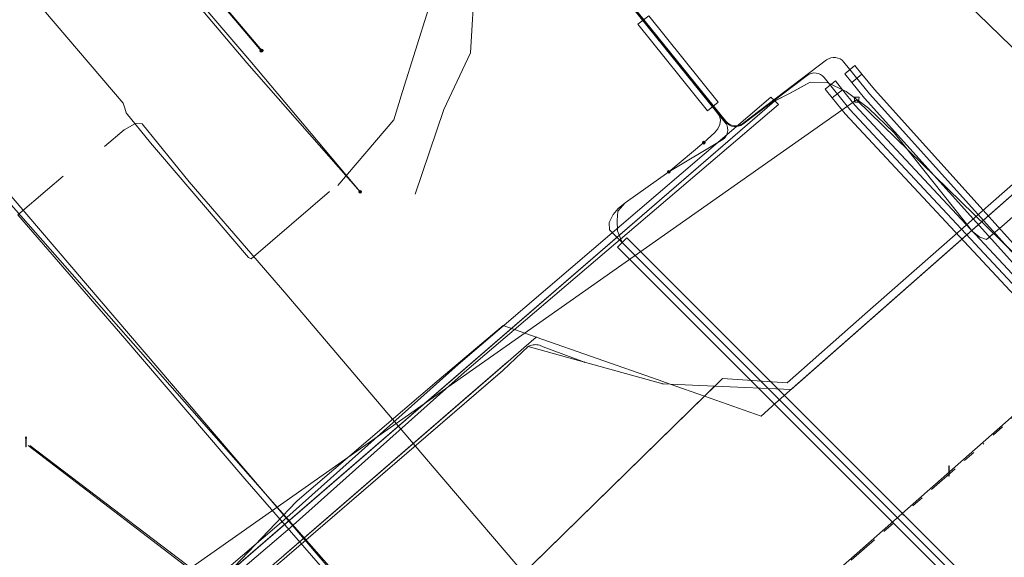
# Model space of a CAD drawing. Header units: metres. Extents: x 151922 to 154458, y 463415 to 464223.
# Tile 19 of 164: x 152216 to 152295, y 463757 to 463800. Entities that reach past the tile are written whole.
import ezdxf
from ezdxf.lldxf.tags import DXFTag

# ---------------------------------------------------------------- set-up
doc = ezdxf.new("R2010")
doc.units = ezdxf.units.M
doc.linetypes.add('RI-OVERIG-SO', pattern=[17, 5, -2, 2, -2, 0, -2, 2, -2])
doc.layers.get('0').update_dxf_attribs({"lineweight": 9})
for name, color, linetype, lineweight in [('B-PV-KL-DATA-G', 90, 'KL-DATA-SO', 9), ('B-PV-KL-DATA_DUCT-G', 90, 'Continuous', 9), ('B-PV-KL-DATA_HULPSTUK-S', 90, 'Continuous', 9), ('B-PV-KL-DATA_KABELBED-G', 90, 'Continuous', 9), ('B-PV-KL-DATA_MANTELBUIS-G', 90, 'Continuous', 9), ('B-PV-KL-ET_HS-G', 10, 'KL-HS-SO', 9), ('B-PV-KL-ET_HS_HULPSTUK-S', 10, 'Continuous', 9), ('B-PV-KL-ET_HS_MANTELBUIS-G', 10, 'Continuous', 9), ('B-PV-KL-ET_LS-G', 190, 'KL-LS-SO', 9), ('B-PV-KL-ET_LS-S', 190, 'Continuous', 9), ('B-PV-KL-ET_LS_KABELBED-G', 190, 'Continuous', 9), ('B-PV-KL-ET_LS_MANTELBUIS-G', 190, 'Continuous', 9), ('B-PV-KL-ET_MS-G', 130, 'KL-MS-SO', 9), ('B-PV-KL-ET_MS_KABELBED-G', 130, 'Continuous', 9), ('B-PV-KL-OVERIG-G', 8, 'Continuous', 9), ('B-PV-KL-OVERIG_KABELBED-G', 8, 'Continuous', 9), ('B-PV-KL-OVERIG_MANTELBUIS-G', 8, 'Continuous', 9), ('B-PV-OG-INFO-G', 7, 'Continuous', 9), ('B-PV-RI-DRUK-G', 210, 'RI-PERS-SO', 9), ('B-PV-RI-PERSLEIDING_HULPSTUK-S', 210, 'Continuous', 9), ('B-PV-RI-VRIJVERVAL-G', 210, 'RI-OVERIG-SO', 9)]:
    doc.layers.add(name, color=color, linetype=linetype, lineweight=lineweight)
doc.styles.add('NLCS-ISO', font='txt')
doc.styles.get("Standard").update_dxf_attribs({"font": 'arial.ttf'})
tags = doc.linetypes.add('KL-DATA-SO', pattern='A,4,-1,[101,NLCS.SHX,S=0.5,R=0,X=0,Y=0],-1,4,-1,["D",Standard,S=1,R=0,X=-0.25,Y=-0.5],-1.5', length=12.5).pattern_tags.tags
tags[18] = DXFTag(74, 10)
tags = doc.linetypes.add('KL-HS-SO', pattern='A,4,-1,[103,NLCS.SHX,S=0.75,R=0,X=0,Y=0],-1,4,-1,["H",Standard,S=1,R=0,X=0,Y=-0.5],-2', length=13).pattern_tags.tags
tags[18] = DXFTag(74, 10)
tags = doc.linetypes.add('KL-LS-SO', pattern='A,4,-1,[103,NLCS.SHX,S=0.75,R=0,X=0,Y=0],-1,4,-1,["L",Standard,S=1,R=0,X=0,Y=-0.5],-2', length=13).pattern_tags.tags
tags[18] = DXFTag(74, 10)
tags = doc.linetypes.add('KL-MS-SO', pattern='A,4,-1,[103,NLCS.SHX,S=0.75,R=0,X=0,Y=0],-1,4,-1,["M",Standard,S=1,R=0,X=0,Y=-0.5],-2', length=13).pattern_tags.tags
tags[18] = DXFTag(74, 10)
tags = doc.linetypes.add('RI-PERS-SO', pattern='A,7,-2,["P",Standard,S=1.8,R=0,X=-0.5,Y=-0.9],-2,7,-2,[102,NLCS.SHX,S=1,R=180,X=0,Y=0],-2', length=22).pattern_tags.tags
tags[6] = DXFTag(74, 10)

# ---------------------------------------------------------------- blocks, each defined once
blk = doc.blocks.new('SKL-WTB_HULP_MOF-SO')
at = {"linetype": 'ByBlock', "lineweight": 18}
h = blk.add_hatch(color=0, dxfattribs=at)
h.dxf.hatch_style = 1
h.paths.add_polyline_path([(-0.5625, 0, 1), (0.5625, 0, 1)])
at = {"color": 0, "linetype": 'ByBlock', "lineweight": 18}
blk.add_circle((0, 0), 0.5625, dxfattribs=at)
at = {"color": 0, "linetype": 'ByBlock', "lineweight": 18, "style": 'NLCS-ISO', "flags": 1}
for tag, p in [('TYPE', (1.5, 0)), ('OMSCHRIJVING', (1.5, -3)), ('LABEL', (1.5, -1.5))]:
    blk.add_attdef(tag, p, '', height=1, dxfattribs=at)
blk = doc.blocks.new('SKL-WTB_HULP_OVERIG-SO')
at = {"color": 0, "linetype": 'ByBlock', "lineweight": 18}
for points in [[(-0.14, 0.14), (0.14, -0.14)], [(0.14, 0.14), (-0.14, -0.14)]]:
    blk.add_lwpolyline(points, dxfattribs=at)
at = {"color": 0, "linetype": 'ByBlock', "lineweight": 18, "style": 'NLCS-ISO', "flags": 1}
for tag, p in [('TYPE', (1.5, 0)), ('OMSCHRIJVING', (1.5, -3)), ('LABEL', (1.5, -1.5))]:
    blk.add_attdef(tag, p, '', height=1, dxfattribs=at)
blk = doc.blocks.new('SKL-ET_LS_MAST-SO')
for p, q in [((-0.05, 2.07), (0.05, 2.07)), ((-0.05, -2), (0.05, -2))]:
    blk.add_line(p, q)
for points in [[(-0.18, 1.76), (-0.22, 1.76), (-0.22, 1.84), (-0.18, 1.84), (-0.18, 1.79)], [(-0.18, 1.49), (-0.22, 1.49), (-0.22, 1.57), (-0.18, 1.57), (-0.18, 1.52)], [(-0.18, 1.79), (-0.05, 1.79)], [(-0.18, 1.76), (-0.05, 1.76)], [(-0.18, 1.52), (-0.05, 1.52)], [(-0.18, 1.49), (-0.05, 1.49)], [(-0.05, -2), (-0.05, 2.07)], [(0.05, -2), (0.05, 2.07)], [(0.18, 1.92), (0.05, 1.92)], [(0.18, 1.89), (0.05, 1.89)], [(0.18, 1.66), (0.05, 1.66)], [(0.18, 1.63), (0.05, 1.63)], [(0.18, 1.39), (0.05, 1.39)], [(0.18, 1.36), (0.05, 1.36)], [(0.18, 1.89), (0.22, 1.89), (0.22, 1.97), (0.18, 1.97), (0.18, 1.92)], [(0.18, 1.63), (0.22, 1.63), (0.22, 1.71), (0.18, 1.71), (0.18, 1.66)], [(0.18, 1.36), (0.22, 1.36), (0.22, 1.44), (0.18, 1.44), (0.18, 1.39)]]:
    blk.add_lwpolyline(points)
blk = doc.blocks.new('SRI-HULP_AFVOER_OPVANG-SO')
at = {"color": 0, "linetype": 'ByBlock', "lineweight": 18}
blk.add_lwpolyline([(-0.75, -1), (-1, 1), (1, 1), (0.75, -1)], close=True, dxfattribs=at)
at = {"color": 0, "linetype": 'ByBlock', "lineweight": 18, "style": 'NLCS-ISO', "flags": 1}
for tag, p in [('TYPE', (1.5, 0)), ('OMSCHRIJVING', (1.5, -3)), ('LABEL', (1.5, -1.5))]:
    blk.add_attdef(tag, p, '', height=1, dxfattribs=at)

msp = doc.modelspace()

# ---------------------------------------------------------------- linework, layer by layer
at = {"layer": 'B-PV-KL-DATA-G', "ltscale": 0.5, "flags": 128}
for points in [[(152271.014, 463790.435), (152271.865, 463791.224), (152272.133, 463791.552), (152272.294, 463791.904), (152272.348, 463792.231), (152272.267, 463792.584), (152271.932, 463793.048), (152241.82, 463830.402), (152239.942, 463833.528), (152232.663, 463842.416), (152229.892, 463844.39), (152206.755, 463871.061), (152201.023, 463877.592)], [(152177.037, 463864.163), (152192.077, 463846.514), (152202.039, 463835.016), (152234.338, 463796.843), (152243.428, 463786.489)], [(152276.61, 463714.58), (152266.19, 463727.68), (152215.59, 463785.22), (152163.25, 463846.23), (152157.359, 463853.146)], [(152276.61, 463714.58), (152266.19, 463727.68), (152215.59, 463785.22), (152163.25, 463846.23), (152157.359, 463853.146)], [(152157.928, 463853.464), (152243.67, 463753.04), (152246.42, 463750.59), (152249.4, 463747.6), (152258.39, 463737.39), (152265.21, 463729.54), (152266.8, 463727.8), (152267.3, 463725.7), (152268.89, 463723.65), (152274.6, 463716.8), (152276.25, 463714.97), (152276.57, 463714.63)], [(152157.928, 463853.464), (152243.67, 463753.04), (152246.42, 463750.59), (152249.4, 463747.6), (152258.39, 463737.39), (152265.21, 463729.54), (152266.8, 463727.8), (152267.3, 463725.7), (152268.89, 463723.65), (152274.6, 463716.8), (152276.25, 463714.97), (152276.57, 463714.63)], [(152273.4, 463819.9), (152274.9, 463818.4), (152314.733, 463779.681)], [(152314.733, 463779.681), (152274.9, 463818.4), (152273.438, 463819.853)], [(152314.733, 463779.678), (152274.897, 463818.397), (152273.438, 463819.853)], [(152271.014, 463790.435), (152268.207, 463788.084), (152264.693, 463785.59), (152264.115, 463784.937), (152264.051, 463784.186), (152264.083, 463783.345), (152264.451, 463782.417), (152306.945, 463739.881), (152307.014, 463739.444), (152305.118, 463736.478), (152303.77, 463734.668)], [(152215.937, 463784.639), (152224.549, 463774.711), (152234.168, 463763.415), (152246.466, 463749.253)], [(152215.937, 463784.639), (152224.549, 463774.711), (152234.168, 463763.415), (152246.466, 463749.253)], [(152215.937, 463784.639), (152224.549, 463774.711), (152234.168, 463763.415), (152246.466, 463749.253)]]:
    msp.add_lwpolyline(points, dxfattribs=at)
at = {"layer": 'B-PV-KL-DATA_DUCT-G', "ltscale": 0.5, "flags": 128}
for points in [[(152211.553, 463737.459), (152276.697, 463793.776), (152277.892, 463794.383), (152279.553, 463795.289), (152280.914, 463795.255), (152282.436, 463794.546), (152284.227, 463793.203), (152286.299, 463791.22), (152292.617, 463783.27), (152293.171, 463782.835), (152293.691, 463782.655), (152294.928, 463783.69), (152309.113, 463796.187), (152314.733, 463801.18)], [(152314.733, 463801.18), (152309.113, 463796.187), (152294.928, 463783.69), (152293.691, 463782.655), (152293.171, 463782.835), (152292.617, 463783.27), (152286.299, 463791.22), (152284.227, 463793.203), (152282.436, 463794.546), (152280.914, 463795.255), (152279.553, 463795.289), (152277.892, 463794.383), (152276.697, 463793.776), (152211.553, 463737.459)], [(152211.553, 463737.459), (152276.697, 463793.776), (152277.892, 463794.383), (152279.553, 463795.289), (152280.914, 463795.255), (152282.436, 463794.546), (152284.227, 463793.203), (152286.299, 463791.22), (152292.617, 463783.27), (152293.171, 463782.835), (152293.691, 463782.655), (152294.928, 463783.69), (152309.113, 463796.187), (152314.733, 463801.18)], [(152314.733, 463801.18), (152309.113, 463796.187), (152294.928, 463783.69), (152293.691, 463782.655), (152293.171, 463782.835), (152292.617, 463783.27), (152286.299, 463791.22), (152284.227, 463793.203), (152282.436, 463794.546), (152280.914, 463795.255), (152279.553, 463795.289), (152277.892, 463794.383), (152276.697, 463793.776), (152211.571, 463737.475)]]:
    msp.add_lwpolyline(points, dxfattribs=at)
at = {"layer": 'B-PV-KL-DATA_KABELBED-G', "ltscale": 0.5, "flags": 128}
for points in [[(152314.7, 463803.73), (152283.932, 463776.649), (152277.713, 463771.144), (152272.518, 463771.479), (152271.904, 463770.878), (152271.072, 463770.063), (152236.944, 463736.636), (152236.863, 463736.556), (152235.917, 463735.719), (152234.221, 463734.217)], [(152314.7, 463802.941), (152303.305, 463792.893), (152276.777, 463769.502), (152275.606, 463768.47), (152271.072, 463770.063), (152268.305, 463771.035), (152267.342, 463771.374), (152257.553, 463774.813)], [(152267.723, 463771.061), (152268.305, 463771.035), (152271.904, 463770.878), (152278.015, 463770.61), (152295.216, 463785.769), (152303.305, 463792.893), (152314.7, 463802.929)], [(152294.928, 463783.69), (152309.113, 463796.187), (152314.733, 463801.18)], [(152278.595, 463794.766), (152279.553, 463795.289), (152280.914, 463795.255), (152282.436, 463794.546), (152284.227, 463793.203), (152286.299, 463791.22), (152292.617, 463783.27), (152293.171, 463782.835), (152293.691, 463782.655), (152293.946, 463782.869)], [(152276.715, 463793.785), (152277.892, 463794.383)], [(152277.892, 463794.383), (152278.595, 463794.766)], [(152276.697, 463793.776), (152211.571, 463737.475)], [(152251.3, 463772.6), (152276.4, 463794.1)], [(152276.4, 463794.1), (152276.715, 463793.785)], [(152276.697, 463793.776), (152276.715, 463793.785)], [(152276.715, 463793.785), (152277, 463793.5)], [(152277, 463793.5), (152251.8, 463772)], [(152215.937, 463784.639), (152224.549, 463774.711), (152234.168, 463763.415), (152246.466, 463749.253)], [(152293.946, 463782.869), (152294.928, 463783.69)], [(152257.553, 463774.813), (152254.895, 463775.746), (152249.777, 463771.403), (152238.366, 463761.666), (152238.284, 463761.578), (152227.271, 463750), (152204.84, 463726.416)], [(152255.299, 463772.859), (152256.568, 463773.958), (152257.553, 463774.813)], [(152254.841, 463772.098), (152254.883, 463772.135), (152256.915, 463774.06)], [(152256.915, 463774.06), (152257.008, 463774.106), (152257.105, 463774.143), (152257.205, 463774.172), (152257.307, 463774.192), (152257.411, 463774.203), (152257.515, 463774.204), (152257.619, 463774.196), (152257.721, 463774.179), (152257.822, 463774.153), (152257.92, 463774.119), (152258.015, 463774.075), (152258.105, 463774.024), (152261.427, 463772.807)], [(152256.915, 463774.06), (152261.427, 463772.807)], [(152255.299, 463772.859), (152237.295, 463757.261)], [(152237.3, 463760.1), (152251.3, 463772.6)], [(152255.225, 463772.794), (152237.359, 463757.317)], [(152261.427, 463772.807), (152267.714, 463771.062), (152267.723, 463771.061)], [(152272.518, 463771.479), (152236.863, 463736.556)], [(152237.509, 463757.162), (152237.509, 463757.162), (152237.54, 463757.188), (152254.841, 463772.098)], [(152237.54, 463757.188), (152254.883, 463772.135)], [(152251.8, 463772), (152237.8, 463759.5)], [(152249.777, 463771.403), (152238.366, 463761.666)], [(152225.5, 463750), (152237.3, 463760.1)], [(152237.8, 463759.5), (152226.7, 463750)], [(152237.295, 463757.261), (152234.972, 463755.249), (152235.158, 463753.806), (152235.648, 463750), (152236.58, 463742.773), (152236.944, 463736.636), (152237.061, 463734.67)], [(152235.829, 463737.83), (152235.768, 463739.265), (152235.158, 463753.806), (152235.103, 463755.113), (152237.509, 463757.162), (152237.509, 463757.162)]]:
    msp.add_lwpolyline(points, dxfattribs=at)
at = {"layer": 'B-PV-KL-DATA_MANTELBUIS-G', "ltscale": 0.5, "flags": 128}
for points in [[(152276.697, 463793.776), (152211.553, 463737.459)], [(152255.225, 463772.794), (152237.359, 463757.317)], [(152272.518, 463771.479), (152236.863, 463736.556)], [(152237.54, 463757.188), (152254.883, 463772.135)], [(152237.54, 463757.188), (152254.883, 463772.135)], [(152249.777, 463771.403), (152238.366, 463761.666)]]:
    msp.add_lwpolyline(points, dxfattribs=at)
at = {"layer": 'B-PV-KL-ET_HS-G', "ltscale": 0.5, "flags": 128}
for points in [[(152201.023, 463877.592), (152206.755, 463871.061), (152229.892, 463844.39), (152232.663, 463842.416), (152239.942, 463833.528), (152241.82, 463830.402), (152272.706, 463792.088), (152272.804, 463791.943), (152272.874, 463791.782), (152272.916, 463791.612), (152272.927, 463791.437), (152272.908, 463791.263), (152272.858, 463791.095), (152272.78, 463790.939), (152272.676, 463790.798), (152272.548, 463790.677), (152268.207, 463788.084)], [(152178.404, 463864.928), (152202.666, 463836.595), (152235.486, 463797.808)], [(152243.427, 463786.488), (152234.567, 463797.036), (152201.522, 463835.627), (152191.551, 463847.116), (152177.033, 463864.161)], [(152219.305, 463817.009), (152235.524, 463797.84)], [(152314.733, 463758.758), (152282.742, 463793.1), (152280.679, 463795.66), (152280.546, 463795.799), (152280.387, 463795.908), (152280.211, 463795.985), (152280.023, 463796.026), (152279.83, 463796.031), (152279.641, 463795.999), (152279.46, 463795.931), (152279.297, 463795.83), (152274.15, 463791.922), (152273.987, 463791.821), (152273.807, 463791.753), (152273.617, 463791.721), (152273.424, 463791.726), (152273.237, 463791.767), (152273.06, 463791.844), (152272.902, 463791.953), (152272.766, 463792.089), (152261.762, 463805.742)], [(152314.733, 463760.537), (152284.299, 463794.355), (152282.241, 463796.909), (152282.107, 463797.048), (152281.949, 463797.157), (152281.773, 463797.234), (152281.585, 463797.275), (152281.392, 463797.28), (152281.203, 463797.248), (152281.023, 463797.18), (152280.859, 463797.079), (152274.158, 463791.991), (152273.994, 463791.89), (152273.814, 463791.822), (152273.625, 463791.79), (152273.432, 463791.795), (152273.244, 463791.836), (152273.068, 463791.913), (152272.91, 463792.022), (152272.774, 463792.159), (152261.8, 463805.774)], [(152268.207, 463788.084), (152264.693, 463785.59), (152264.134, 463785.148), (152263.727, 463784.674), (152263.405, 463784.029), (152263.43, 463783.439), (152306.945, 463739.881), (152307.122, 463739.48), (152307.021, 463739.183), (152305.118, 463736.478), (152302.782, 463733.824)]]:
    msp.add_lwpolyline(points, dxfattribs=at)
at = {"layer": 'B-PV-KL-ET_HS_MANTELBUIS-G', "ltscale": 0.5, "flags": 128}
for points in [[(152265.728, 463799.947), (152271.296, 463792.999), (152272.154, 463793.687), (152266.586, 463800.635), (152265.728, 463799.947)], [(152283.704, 463795.931), (152283.138, 463796.631), (152282.32, 463795.971), (152282.886, 463795.271), (152283.704, 463795.931)], [(152283.704, 463795.931), (152282.886, 463795.271), (152283.9, 463794.015), (152314.733, 463759.754)], [(152314.733, 463761.323), (152284.7, 463794.697), (152283.704, 463795.931)], [(152281.322, 463794.028), (152282.138, 463794.688), (152281.572, 463795.388), (152280.756, 463794.728), (152281.322, 463794.028)], [(152282.138, 463794.686), (152281.32, 463794.028), (152282.345, 463792.756), (152314.733, 463757.988)], [(152314.733, 463759.529), (152283.139, 463793.444), (152282.138, 463794.686)], [(152264.823, 463782.789), (152264.081, 463782.047), (152306.575, 463739.511), (152307.317, 463740.253), (152297.579, 463750), (152264.823, 463782.789)]]:
    msp.add_lwpolyline(points, dxfattribs=at)
at = {"layer": 'B-PV-KL-ET_LS-G', "ltscale": 0.5, "flags": 128}
for points in [[(152225.938, 463791.948), (152225.405, 463791.985), (152224.48, 463791.45), (152222.893, 463790.12)], [(152283.903, 463723.81), (152283.568, 463724.201), (152249.202, 463764.478), (152237.531, 463778.202), (152229.703, 463787.28), (152225.938, 463791.948)], [(152283.903, 463723.81), (152283.568, 463724.201), (152249.202, 463764.478), (152237.531, 463778.202), (152229.703, 463787.28), (152225.938, 463791.948)], [(152219.584, 463787.737), (152218.332, 463786.674), (152215.937, 463784.639)], [(152279.723, 463754.302), (152296.35, 463768.947), (152314.733, 463785.198)], [(152215.937, 463784.639), (152224.549, 463774.711), (152234.168, 463763.415), (152246.466, 463749.253)], [(152215.937, 463784.639), (152224.549, 463774.711), (152234.168, 463763.415), (152246.466, 463749.253)], [(152215.937, 463784.639), (152224.549, 463774.711), (152234.168, 463763.415), (152246.466, 463749.253)], [(152215.937, 463784.639), (152224.549, 463774.711), (152234.168, 463763.415), (152246.466, 463749.253)], [(152215.937, 463784.639), (152224.549, 463774.711), (152234.168, 463763.415), (152246.466, 463749.253)], [(152215.937, 463784.639), (152224.549, 463774.711), (152234.168, 463763.415), (152246.466, 463749.253)], [(152215.937, 463784.639), (152224.549, 463774.711), (152234.168, 463763.415), (152246.466, 463749.253)], [(152215.937, 463784.639), (152224.549, 463774.711), (152234.168, 463763.415), (152246.466, 463749.253)], [(152215.937, 463784.639), (152224.549, 463774.711), (152234.168, 463763.415), (152246.466, 463749.253)], [(152215.937, 463784.639), (152224.549, 463774.711), (152234.168, 463763.415), (152246.466, 463749.253)], [(152215.937, 463784.639), (152224.549, 463774.711), (152234.168, 463763.415), (152246.466, 463749.253)], [(152216.782, 463766.094), (152231.943, 463754.471)]]:
    msp.add_lwpolyline(points, dxfattribs=at)
at = {"layer": 'B-PV-KL-ET_LS_KABELBED-G', "ltscale": 0.5, "flags": 128}
for points in [[(152225.938, 463791.948), (152225.405, 463791.985), (152224.48, 463791.45), (152222.893, 463790.12)], [(152283.903, 463723.81), (152283.568, 463724.201), (152249.202, 463764.478), (152237.531, 463778.202), (152229.703, 463787.28), (152225.938, 463791.948)], [(152219.584, 463787.737), (152218.332, 463786.674), (152215.937, 463784.639)], [(152215.937, 463784.639), (152224.549, 463774.711), (152234.168, 463763.415), (152246.466, 463749.253)]]:
    msp.add_lwpolyline(points, dxfattribs=at)
at = {"layer": 'B-PV-KL-ET_LS_MANTELBUIS-G', "ltscale": 0.5, "flags": 128}
for points in [[(152265.728, 463799.947), (152271.296, 463792.999), (152272.154, 463793.687), (152266.586, 463800.635), (152265.728, 463799.947)], [(152283.704, 463795.931), (152283.138, 463796.631), (152282.32, 463795.971), (152282.886, 463795.271), (152283.704, 463795.931)], [(152283.704, 463795.931), (152282.886, 463795.271), (152283.9, 463794.015), (152314.733, 463759.754)], [(152314.733, 463761.323), (152284.7, 463794.697), (152283.704, 463795.931)], [(152281.322, 463794.028), (152282.138, 463794.688), (152281.572, 463795.388), (152280.756, 463794.728), (152281.322, 463794.028)], [(152282.138, 463794.686), (152281.32, 463794.028), (152282.345, 463792.756), (152314.733, 463757.988)], [(152314.733, 463759.529), (152283.139, 463793.444), (152282.138, 463794.686)], [(152283.903, 463723.81), (152283.568, 463724.201), (152249.202, 463764.478), (152237.531, 463778.202), (152229.703, 463787.28), (152225.938, 463791.948)], [(152264.823, 463782.789), (152264.081, 463782.047), (152306.575, 463739.511), (152307.317, 463740.253), (152297.579, 463750), (152264.823, 463782.789)], [(152232.195, 463754.471), (152216.909, 463766.094)]]:
    msp.add_lwpolyline(points, dxfattribs=at)
at = {"layer": 'B-PV-KL-ET_MS-G', "ltscale": 0.5, "flags": 128}
msp.add_lwpolyline([(152215.937, 463784.639), (152224.549, 463774.711), (152234.168, 463763.415), (152246.466, 463749.253)], dxfattribs=at)
at = {"layer": 'B-PV-KL-ET_MS_KABELBED-G', "ltscale": 0.5, "flags": 128}
msp.add_lwpolyline([(152215.937, 463784.639), (152224.549, 463774.711), (152234.168, 463763.415), (152246.466, 463749.253)], dxfattribs=at)
at = {"layer": 'B-PV-KL-OVERIG-G', "ltscale": 0.5, "flags": 128}
for points in [[(152224.536, 463793.192), (152224.408, 463793.604), (152222.696, 463795.612), (152215.192, 463804.412), (152206.983, 463814.025), (152205.977, 463815.22)], [(152253.412, 463804.71), (152248.903, 463801.185), (152246.835, 463794.551)], [(152253.412, 463804.71), (152252.634, 463803.511), (152252.292, 463797.648), (152250.131, 463793.099)], [(152246.835, 463794.551), (152246.125, 463792.274)], [(152234.687, 463781.11), (152234.456, 463781.213), (152227.407, 463789.493), (152226.6, 463790.42), (152224.652, 463792.821), (152224.536, 463793.192)], [(152250.131, 463793.099), (152247.85, 463786.301)], [(152250.131, 463793.099), (152247.85, 463786.301)], [(152246.125, 463792.274), (152241.628, 463786.985)], [(152246.125, 463792.274), (152241.628, 463786.985)], [(152240.974, 463786.498), (152234.687, 463781.11)], [(152240.974, 463786.498), (152234.687, 463781.11)]]:
    msp.add_lwpolyline(points, dxfattribs=at)
at = {"layer": 'B-PV-KL-OVERIG_KABELBED-G', "ltscale": 0.5, "flags": 128}
for points in [[(152224.536, 463793.192), (152224.408, 463793.604), (152222.696, 463795.612), (152215.192, 463804.412), (152206.983, 463814.025), (152205.977, 463815.22)], [(152253.412, 463804.71), (152248.903, 463801.185), (152246.835, 463794.551)], [(152253.412, 463804.71), (152252.634, 463803.511), (152252.292, 463797.648), (152250.131, 463793.099)], [(152246.835, 463794.551), (152246.125, 463792.274)], [(152234.687, 463781.11), (152234.456, 463781.213), (152227.407, 463789.493), (152226.6, 463790.42), (152224.652, 463792.821), (152224.536, 463793.192)], [(152250.131, 463793.099), (152247.85, 463786.301)], [(152246.125, 463792.274), (152241.628, 463786.985)], [(152240.974, 463786.498), (152234.687, 463781.11)]]:
    msp.add_lwpolyline(points, dxfattribs=at)
at = {"layer": 'B-PV-KL-OVERIG_MANTELBUIS-G', "ltscale": 0.5, "flags": 128}
for points in [[(152250.131, 463793.099), (152247.85, 463786.301)], [(152246.125, 463792.274), (152241.628, 463786.985)], [(152240.974, 463786.498), (152234.687, 463781.11)]]:
    msp.add_lwpolyline(points, dxfattribs=at)
at = {"layer": 'B-PV-OG-INFO-G', "ltscale": 0.5, "flags": 128}
for points in [[(152274.9, 463818.4), (152314.733, 463779.681)], [(152264.823, 463782.789), (152264.081, 463782.047), (152306.575, 463739.511), (152307.317, 463740.253), (152297.579, 463750), (152264.823, 463782.789)], [(152264.823, 463782.789), (152264.081, 463782.047), (152306.575, 463739.511), (152307.317, 463740.253), (152297.579, 463750), (152264.823, 463782.789)]]:
    msp.add_lwpolyline(points, dxfattribs=at)
at = {"layer": 'B-PV-RI-DRUK-G', "ltscale": 0.5, "flags": 128}
for points in [[(152283.28, 463793.88), (152218.47, 463748.28)], [(152283.28, 463793.88), (152314.733, 463763.172)]]:
    msp.add_lwpolyline(points, dxfattribs=at)
at = {"layer": 'B-PV-RI-VRIJVERVAL-G', "ltscale": 0.5, "flags": 128}
msp.add_lwpolyline([(152282.85, 463756.88), (152314.733, 463785.004)], dxfattribs=at)

# ---------------------------------------------------------------- block references
at = {"layer": 'B-PV-KL-DATA_HULPSTUK-S', "xscale": 0.2, "yscale": 0.2, "zscale": 0.2}
for name, p in [('SKL-WTB_HULP_MOF-SO', (152271.014, 463790.435)), ('SKL-WTB_HULP_MOF-SO', (152243.428, 463786.489)), ('SKL-WTB_HULP_OVERIG-SO', (152257.553, 463774.813)), ('SKL-WTB_HULP_OVERIG-SO', (152257.553, 463774.813)), ('SKL-WTB_HULP_OVERIG-SO', (152257.553, 463774.813)), ('SKL-WTB_HULP_OVERIG-SO', (152256.915, 463774.06)), ('SKL-WTB_HULP_OVERIG-SO', (152256.915, 463774.06)), ('SKL-WTB_HULP_OVERIG-SO', (152256.915, 463774.06)), ('SKL-WTB_HULP_OVERIG-SO', (152255.299, 463772.859)), ('SKL-WTB_HULP_OVERIG-SO', (152255.299, 463772.859)), ('SKL-WTB_HULP_OVERIG-SO', (152261.427, 463772.807)), ('SKL-WTB_HULP_OVERIG-SO', (152261.427, 463772.807)), ('SKL-WTB_HULP_OVERIG-SO', (152261.427, 463772.807)), ('SKL-WTB_HULP_OVERIG-SO', (152254.841, 463772.098)), ('SKL-WTB_HULP_OVERIG-SO', (152254.841, 463772.098)), ('SKL-WTB_HULP_OVERIG-SO', (152267.723, 463771.061)), ('SKL-WTB_HULP_OVERIG-SO', (152267.723, 463771.061)), ('SKL-WTB_HULP_OVERIG-SO', (152237.295, 463757.261)), ('SKL-WTB_HULP_OVERIG-SO', (152237.295, 463757.261)), ('SKL-WTB_HULP_OVERIG-SO', (152237.509, 463757.162)), ('SKL-WTB_HULP_OVERIG-SO', (152237.509, 463757.162))]:
    msp.add_blockref(name, p, dxfattribs=at)
at = {"layer": 'B-PV-KL-ET_HS_HULPSTUK-S', "xscale": 0.2, "yscale": 0.2, "zscale": 0.2}
for p in [(152235.486, 463797.808), (152235.524, 463797.84), (152268.207, 463788.084), (152243.427, 463786.488)]:
    msp.add_blockref('SKL-WTB_HULP_MOF-SO', p, dxfattribs=at)
at = {"layer": 'B-PV-KL-ET_LS-S', "xscale": 0.2, "yscale": 0.2, "zscale": 0.2}
for p in [(152216.604, 463766.391), (152290.697, 463764.051)]:
    msp.add_blockref('SKL-ET_LS_MAST-SO', p, dxfattribs=at)
at = {"layer": 'B-PV-RI-PERSLEIDING_HULPSTUK-S', "xscale": 0.2, "yscale": 0.2, "zscale": 0.2}
msp.add_blockref('SRI-HULP_AFVOER_OPVANG-SO', (152283.28, 463793.88), dxfattribs=at)

doc.saveas('drawing.dxf')
